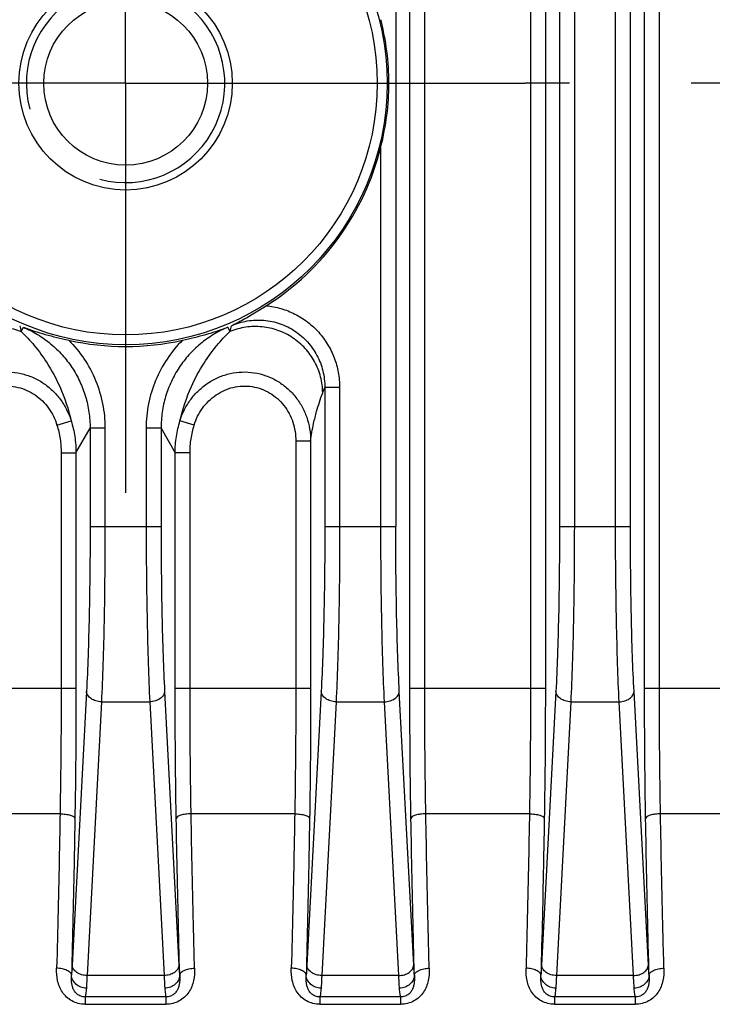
# Model space of a CAD drawing. Header units: millimetres. Extents: x 91 to 530, y 134 to 288.
# Tile 18 of 31: x 460 to 474, y 181 to 201. Entities that reach past the tile are written whole.
import ezdxf

# ---------------------------------------------------------------- set-up
doc = ezdxf.new("R2010")
doc.units = ezdxf.units.MM
doc.header["$LTSCALE"] = 32.67
doc.linetypes.add('CENTER', pattern=[0.6, 0.375, -0.075, 0.075, -0.075])
doc.layers.add('00_COMPONENTS', color=7, linetype='CONTINUOUS')
doc.layers.add('03_ALL_AXES', color=7, linetype='CONTINUOUS')

msp = doc.modelspace()

# ---------------------------------------------------------------- linework, layer by layer
at = {"layer": '00_COMPONENTS', "color": 4}
for p, q in [((467.669, 187.518), (467.669, 257.899)), ((467.969, 187.518), (467.969, 257.899)), ((470.101, 257.899), (470.101, 187.518)), ((470.4, 257.899), (470.4, 187.518)), ((472.399, 187.518), (472.399, 257.899)), ((472.699, 187.518), (472.699, 257.899)), ((467.385, 254.637), (467.385, 190.779)), ((470.685, 254.637), (470.685, 190.779)), ((470.984, 254.637), (470.984, 190.779)), ((471.815, 190.779), (471.815, 254.637)), ((472.115, 190.779), (472.115, 254.637)), ((467.085, 190.779), (467.085, 198.427)), ((459.836, 194.708), (459.88, 194.792)), ((463.999, 194.792), (464.043, 194.708)), ((466.254, 193.581), (465.955, 193.581)), ((465.955, 193.581), (465.955, 190.779)), ((466.254, 193.581), (466.254, 190.779)), ((460.557, 192.82), (460.843, 192.908)), ((463.322, 192.82), (463.036, 192.908)), ((460.94, 192.262), (461.225, 192.761)), ((461.225, 192.761), (461.225, 190.779)), ((461.524, 192.761), (461.225, 192.761)), ((461.524, 192.761), (461.524, 190.779)), ((462.355, 192.761), (462.355, 190.779)), ((462.655, 192.761), (462.355, 192.761)), ((462.655, 192.761), (462.655, 190.779)), ((462.655, 192.761), (462.939, 192.262)), ((465.371, 192.503), (465.67, 192.503)), ((465.371, 192.503), (465.371, 187.518)), ((465.67, 192.503), (465.67, 187.518)), ((460.641, 192.262), (460.641, 187.518)), ((460.641, 192.262), (460.94, 192.262)), ((460.94, 192.262), (460.94, 187.518)), ((463.239, 192.262), (462.939, 192.262)), ((462.939, 187.518), (462.939, 192.262)), ((463.239, 187.518), (463.239, 192.262)), ((461.225, 190.779), (462.655, 190.779)), ((465.955, 190.779), (467.385, 190.779)), ((470.685, 190.779), (472.115, 190.779)), ((458.209, 187.518), (460.94, 187.518)), ((462.939, 187.518), (465.67, 187.518)), ((467.669, 187.518), (470.4, 187.518)), ((472.399, 187.518), (475.13, 187.518)), ((461.153, 187.456), (460.864, 181.94)), ((462.727, 187.456), (463.016, 181.94)), ((465.883, 187.456), (465.594, 181.94)), ((467.746, 181.94), (467.457, 187.456)), ((470.613, 187.456), (470.324, 181.94)), ((472.476, 181.94), (472.187, 187.456)), ((461.452, 187.244), (461.163, 181.728)), ((461.452, 187.244), (462.427, 187.244)), ((462.427, 187.244), (462.716, 181.728)), ((466.182, 187.244), (465.893, 181.728)), ((466.182, 187.244), (467.157, 187.244)), ((467.446, 181.728), (467.157, 187.244)), ((470.912, 187.244), (470.623, 181.728)), ((470.912, 187.244), (471.887, 187.244)), ((472.176, 181.728), (471.887, 187.244)), ((460.619, 184.989), (458.531, 184.989)), ((465.349, 184.989), (463.261, 184.989)), ((470.079, 184.989), (467.991, 184.989)), ((474.809, 184.989), (472.721, 184.989)), ((462.716, 181.728), (461.163, 181.728)), ((467.446, 181.728), (465.893, 181.728)), ((472.176, 181.728), (470.623, 181.728)), ((462.753, 181.3), (461.126, 181.3)), ((461.126, 181.3), (461.126, 181.15)), ((461.126, 181.15), (462.753, 181.15)), ((462.753, 181.3), (462.753, 181.15)), ((467.483, 181.3), (465.856, 181.3)), ((465.856, 181.3), (465.856, 181.15)), ((465.856, 181.15), (467.483, 181.15)), ((467.483, 181.3), (467.483, 181.15)), ((472.213, 181.3), (470.586, 181.3)), ((470.586, 181.3), (470.586, 181.15)), ((470.586, 181.15), (472.213, 181.15)), ((472.213, 181.3), (472.213, 181.15))]:
    msp.add_line(p, q, dxfattribs=at)
for radius in [5.269, 5.07]:
    msp.add_circle((461.94, 199.708), radius, dxfattribs=at)
at = {"layer": '00_COMPONENTS', "color": 7}
for radius in [2.15, 1.65]:
    msp.add_circle((461.94, 199.708), radius, dxfattribs=at)
at = {"layer": '00_COMPONENTS', "color": 4}
for centre, radius, start, end in [((461.94, 199.708), 2, 255, 195), ((480.067, 200.058), 20.926, 194.4852, 194.8128), ((443.725, 200.08), 21.017, 345.1879, 345.5141), ((432.588, 206.305), 35.711, 338.9358, 339.1268)]:
    msp.add_arc(centre, radius, start, end, dxfattribs=at)
at = {"layer": '00_COMPONENTS', "color": 7}
for start, end in [(302.3133, 346.0119), (257.5118, 282.4882)]:
    msp.add_arc((461.94, 199.708), 5.303, start, end, dxfattribs=at)
for points, knots in [([(467.085, 198.427), (467.137, 198.636), (467.219, 199.061), (467.262, 199.708), (467.219, 200.356), (467.137, 200.781), (467.085, 200.99)], [0, 0, 0, 0, 0.249994, 0.5, 0.750006, 1, 1, 1, 1]), ([(464.074, 194.823), (464.131, 194.852), (464.276, 194.928), (464.51, 195.062), (464.685, 195.17), (464.774, 195.227)], [0, 0, 0, 0, 0.237681, 0.607871, 1, 1, 1, 1]), ([(459.88, 194.792), (460.025, 194.739), (460.327, 194.642), (460.635, 194.566), (460.793, 194.531)], [0, 0, 0, 0, 0.487045, 1, 1, 1, 1]), ([(463.086, 194.531), (463.245, 194.566), (463.553, 194.642), (463.855, 194.739), (463.999, 194.792)], [0, 0, 0, 0, 0.512955, 1, 1, 1, 1])]:
    msp.add_open_spline(points, degree=3, knots=knots, dxfattribs=at)
at = {"layer": '00_COMPONENTS', "color": 4}
for points, knots in [([(464.774, 195.227), (464.875, 195.217), (465.074, 195.179), (465.358, 195.066), (465.616, 194.904), (465.839, 194.697), (466.02, 194.452), (466.154, 194.178), (466.236, 193.885), (466.254, 193.682), (466.254, 193.581)], [0, 0, 0, 0, 0.124997, 0.249993, 0.37499, 0.499988, 0.624988, 0.74999, 0.874994, 1, 1, 1, 1]), ([(464.074, 194.823), (464.176, 194.868), (464.391, 194.933), (464.728, 194.947), (465.058, 194.877), (465.36, 194.727), (465.615, 194.507), (465.809, 194.231), (465.928, 193.916), (465.955, 193.692), (465.955, 193.581)], [0, 0, 0, 0, 0.124997, 0.250001, 0.37501, 0.50002, 0.625026, 0.750025, 0.875016, 1, 1, 1, 1]), ([(457.967, 193.47), (457.968, 193.579), (457.997, 193.798), (458.119, 194.106), (458.312, 194.376), (458.565, 194.592), (458.863, 194.741), (459.188, 194.814), (459.52, 194.807), (459.735, 194.749), (459.836, 194.708)], [0, 0, 0, 0, 0.124356, 0.249012, 0.373983, 0.499208, 0.624568, 0.749912, 0.875092, 1, 1, 1, 1]), ([(459.836, 194.708), (459.929, 194.619), (460.118, 194.417), (460.384, 194.048), (460.654, 193.546), (460.79, 193.144), (460.843, 192.908)], [0, 0, 0, 0, 0.184356, 0.396258, 0.652199, 1, 1, 1, 1]), ([(459.88, 194.792), (459.979, 194.75), (460.172, 194.652), (460.435, 194.465), (460.668, 194.241), (460.866, 193.985), (461.024, 193.702), (461.139, 193.4), (461.209, 193.084), (461.225, 192.869), (461.225, 192.761)], [0, 0, 0, 0, 0.125002, 0.250004, 0.375006, 0.500007, 0.625007, 0.750005, 0.875003, 1, 1, 1, 1]), ([(463.999, 194.792), (463.9, 194.75), (463.708, 194.652), (463.444, 194.465), (463.211, 194.241), (463.013, 193.985), (462.855, 193.702), (462.74, 193.4), (462.67, 193.084), (462.655, 192.869), (462.655, 192.761)], [0, 0, 0, 0, 0.125002, 0.250004, 0.375006, 0.500007, 0.625006, 0.750005, 0.875003, 1, 1, 1, 1]), ([(463.036, 192.908), (463.09, 193.144), (463.226, 193.546), (463.495, 194.048), (463.762, 194.417), (463.95, 194.619), (464.043, 194.708)], [0, 0, 0, 0, 0.347804, 0.603743, 0.815645, 1, 1, 1, 1]), ([(465.912, 193.47), (465.911, 193.579), (465.883, 193.798), (465.761, 194.106), (465.567, 194.376), (465.314, 194.592), (465.016, 194.741), (464.692, 194.814), (464.359, 194.807), (464.145, 194.749), (464.043, 194.708)], [0, 0, 0, 0, 0.124356, 0.249012, 0.373983, 0.499208, 0.624568, 0.749912, 0.875092, 1, 1, 1, 1]), ([(460.793, 194.531), (460.909, 194.416), (461.118, 194.161), (461.35, 193.725), (461.492, 193.253), (461.524, 192.925), (461.524, 192.761)], [0, 0, 0, 0, 0.249996, 0.499995, 0.749996, 1, 1, 1, 1]), ([(463.086, 194.531), (462.971, 194.416), (462.762, 194.161), (462.53, 193.725), (462.387, 193.253), (462.355, 192.925), (462.355, 192.761)], [0, 0, 0, 0, 0.249996, 0.499995, 0.749996, 1, 1, 1, 1]), ([(458.209, 192.503), (458.21, 192.584), (458.223, 192.745), (458.284, 192.981), (458.383, 193.203), (458.519, 193.405), (458.689, 193.58), (458.888, 193.721), (459.109, 193.824), (459.346, 193.883), (459.59, 193.898), (459.832, 193.867), (460.064, 193.792), (460.279, 193.677), (460.47, 193.525), (460.631, 193.343), (460.758, 193.135), (460.819, 192.985), (460.843, 192.908)], [0, 0, 0, 0, 0.062383, 0.124813, 0.18728, 0.249776, 0.312296, 0.374835, 0.437387, 0.499946, 0.562505, 0.625058, 0.687599, 0.750124, 0.81263, 0.875112, 0.93757, 1, 1, 1, 1]), ([(463.036, 192.908), (463.06, 192.985), (463.121, 193.135), (463.249, 193.343), (463.41, 193.525), (463.601, 193.677), (463.815, 193.792), (464.048, 193.867), (464.29, 193.898), (464.533, 193.883), (464.77, 193.824), (464.991, 193.721), (465.19, 193.58), (465.36, 193.405), (465.497, 193.203), (465.596, 192.981), (465.656, 192.745), (465.67, 192.584), (465.67, 192.503)], [0, 0, 0, 0, 0.062429, 0.124886, 0.187369, 0.249874, 0.312399, 0.374939, 0.437492, 0.500051, 0.56261, 0.625162, 0.687701, 0.750222, 0.812719, 0.875185, 0.937616, 1, 1, 1, 1]), ([(458.509, 192.503), (458.509, 192.567), (458.519, 192.694), (458.563, 192.881), (458.638, 193.057), (458.743, 193.218), (458.874, 193.358), (459.029, 193.472), (459.203, 193.554), (459.389, 193.602), (459.58, 193.613), (459.771, 193.587), (459.953, 193.526), (460.12, 193.433), (460.269, 193.311), (460.393, 193.165), (460.492, 193), (460.539, 192.881), (460.557, 192.82)], [0, 0, 0, 0, 0.062518, 0.12503, 0.187536, 0.250038, 0.312535, 0.375027, 0.437516, 0.500003, 0.562491, 0.62498, 0.687472, 0.749968, 0.812469, 0.874975, 0.937485, 1, 1, 1, 1]), ([(463.322, 192.82), (463.341, 192.881), (463.388, 193), (463.486, 193.165), (463.611, 193.311), (463.759, 193.433), (463.927, 193.526), (464.109, 193.587), (464.299, 193.613), (464.491, 193.602), (464.677, 193.554), (464.85, 193.472), (465.005, 193.358), (465.137, 193.218), (465.241, 193.057), (465.316, 192.881), (465.361, 192.694), (465.371, 192.567), (465.371, 192.503)], [0, 0, 0, 0, 0.062514, 0.125024, 0.187529, 0.250029, 0.312525, 0.375017, 0.437506, 0.499993, 0.562481, 0.62497, 0.687463, 0.74996, 0.812462, 0.874969, 0.937482, 1, 1, 1, 1]), ([(465.67, 192.503), (465.684, 192.62), (465.719, 192.82), (465.799, 193.144), (465.865, 193.348), (465.912, 193.47)], [0, 0, 0, 0, 0.35541, 0.608126, 1, 1, 1, 1]), ([(460.843, 192.908), (460.875, 192.803), (460.924, 192.59), (460.94, 192.371), (460.94, 192.262)], [0, 0, 0, 0, 0.5, 1, 1, 1, 1]), ([(462.939, 192.262), (462.939, 192.371), (462.956, 192.59), (463.004, 192.803), (463.036, 192.908)], [0, 0, 0, 0, 0.499994, 1, 1, 1, 1]), ([(460.557, 192.82), (460.585, 192.73), (460.627, 192.545), (460.641, 192.356), (460.641, 192.262)], [0, 0, 0, 0, 0.499997, 1, 1, 1, 1]), ([(463.239, 192.262), (463.239, 192.356), (463.253, 192.545), (463.295, 192.73), (463.322, 192.82)], [0, 0, 0, 0, 0.499998, 1, 1, 1, 1]), ([(461.225, 190.779), (461.225, 190.474), (461.222, 189.874), (461.208, 189.003), (461.186, 188.201), (461.165, 187.693), (461.153, 187.456)], [0, 0, 0, 0, 0.275875, 0.541146, 0.785637, 1, 1, 1, 1]), ([(461.524, 190.779), (461.524, 190.454), (461.521, 189.816), (461.508, 188.89), (461.486, 188.037), (461.465, 187.496), (461.452, 187.244)], [0, 0, 0, 0, 0.275878, 0.541152, 0.785644, 1, 1, 1, 1]), ([(462.355, 190.779), (462.355, 190.454), (462.358, 189.816), (462.372, 188.89), (462.394, 188.037), (462.415, 187.496), (462.427, 187.244)], [0, 0, 0, 0, 0.275878, 0.541152, 0.785644, 1, 1, 1, 1]), ([(462.655, 190.779), (462.655, 190.474), (462.658, 189.874), (462.671, 189.003), (462.693, 188.201), (462.714, 187.693), (462.727, 187.456)], [0, 0, 0, 0, 0.275875, 0.541146, 0.785637, 1, 1, 1, 1]), ([(465.955, 190.779), (465.955, 190.474), (465.952, 189.874), (465.938, 189.003), (465.916, 188.201), (465.895, 187.693), (465.883, 187.456)], [0, 0, 0, 0, 0.275875, 0.541146, 0.785637, 1, 1, 1, 1]), ([(466.254, 190.779), (466.254, 190.454), (466.251, 189.816), (466.238, 188.89), (466.216, 188.037), (466.195, 187.496), (466.182, 187.244)], [0, 0, 0, 0, 0.275878, 0.541152, 0.785644, 1, 1, 1, 1]), ([(467.157, 187.244), (467.145, 187.496), (467.124, 188.037), (467.102, 188.89), (467.088, 189.816), (467.085, 190.454), (467.085, 190.779)], [0, 0, 0, 0, 0.214355, 0.458847, 0.724121, 1, 1, 1, 1]), ([(467.457, 187.456), (467.444, 187.693), (467.423, 188.201), (467.401, 189.003), (467.388, 189.874), (467.385, 190.474), (467.385, 190.779)], [0, 0, 0, 0, 0.214362, 0.458852, 0.724124, 1, 1, 1, 1]), ([(470.685, 190.779), (470.685, 190.474), (470.682, 189.874), (470.668, 189.003), (470.646, 188.201), (470.625, 187.693), (470.613, 187.456)], [0, 0, 0, 0, 0.275875, 0.541146, 0.785637, 1, 1, 1, 1]), ([(470.984, 190.779), (470.984, 190.454), (470.981, 189.816), (470.968, 188.89), (470.946, 188.037), (470.925, 187.496), (470.912, 187.244)], [0, 0, 0, 0, 0.275878, 0.541152, 0.785644, 1, 1, 1, 1]), ([(471.887, 187.244), (471.875, 187.496), (471.854, 188.037), (471.832, 188.89), (471.818, 189.816), (471.815, 190.454), (471.815, 190.779)], [0, 0, 0, 0, 0.214355, 0.458847, 0.724121, 1, 1, 1, 1]), ([(472.187, 187.456), (472.174, 187.693), (472.153, 188.201), (472.131, 189.003), (472.118, 189.874), (472.115, 190.474), (472.115, 190.779)], [0, 0, 0, 0, 0.214362, 0.458852, 0.724124, 1, 1, 1, 1]), ([(460.641, 187.518), (460.641, 187.304), (460.639, 186.461), (460.63, 185.618), (460.619, 184.989)], [0, 0, 0, 0, 0.253882, 1, 1, 1, 1]), ([(460.94, 187.518), (460.94, 187.296), (460.938, 186.422), (460.93, 185.548), (460.918, 184.897)], [0, 0, 0, 0, 0.253882, 1, 1, 1, 1]), ([(462.961, 184.897), (462.957, 185.11), (462.945, 185.984), (462.939, 186.858), (462.939, 187.518)], [0, 0, 0, 0, 0.244581, 1, 1, 1, 1]), ([(463.261, 184.989), (463.257, 185.195), (463.244, 186.038), (463.239, 186.881), (463.239, 187.518)], [0, 0, 0, 0, 0.244581, 1, 1, 1, 1]), ([(465.371, 187.518), (465.371, 187.304), (465.369, 186.461), (465.36, 185.618), (465.349, 184.989)], [0, 0, 0, 0, 0.253882, 1, 1, 1, 1]), ([(465.67, 187.518), (465.67, 187.296), (465.668, 186.422), (465.66, 185.548), (465.648, 184.897)], [0, 0, 0, 0, 0.253882, 1, 1, 1, 1]), ([(467.691, 184.897), (467.687, 185.11), (467.675, 185.984), (467.669, 186.858), (467.669, 187.518)], [0, 0, 0, 0, 0.244581, 1, 1, 1, 1]), ([(467.991, 184.989), (467.987, 185.195), (467.974, 186.038), (467.969, 186.881), (467.969, 187.518)], [0, 0, 0, 0, 0.244581, 1, 1, 1, 1]), ([(470.101, 187.518), (470.101, 187.304), (470.099, 186.461), (470.09, 185.618), (470.079, 184.989)], [0, 0, 0, 0, 0.253882, 1, 1, 1, 1]), ([(470.4, 187.518), (470.4, 187.296), (470.398, 186.422), (470.39, 185.548), (470.378, 184.897)], [0, 0, 0, 0, 0.253882, 1, 1, 1, 1]), ([(472.421, 184.897), (472.417, 185.11), (472.405, 185.984), (472.399, 186.858), (472.399, 187.518)], [0, 0, 0, 0, 0.244581, 1, 1, 1, 1]), ([(472.721, 184.989), (472.717, 185.195), (472.704, 186.038), (472.699, 186.881), (472.699, 187.518)], [0, 0, 0, 0, 0.244581, 1, 1, 1, 1]), ([(461.452, 187.244), (461.414, 187.245), (461.341, 187.257), (461.258, 187.295), (461.207, 187.339), (461.178, 187.375), (461.159, 187.414), (461.153, 187.442), (461.153, 187.456)], [0, 0, 0, 0, 0.284611, 0.551437, 0.674273, 0.789113, 0.896925, 1, 1, 1, 1]), ([(462.727, 187.456), (462.726, 187.442), (462.721, 187.414), (462.702, 187.375), (462.673, 187.339), (462.621, 187.295), (462.539, 187.257), (462.465, 187.245), (462.427, 187.244)], [0, 0, 0, 0, 0.103075, 0.210887, 0.325727, 0.448563, 0.715389, 1, 1, 1, 1]), ([(466.182, 187.244), (466.144, 187.245), (466.071, 187.257), (465.988, 187.295), (465.937, 187.339), (465.908, 187.375), (465.889, 187.414), (465.883, 187.442), (465.883, 187.456)], [0, 0, 0, 0, 0.284611, 0.551437, 0.674273, 0.789113, 0.896925, 1, 1, 1, 1]), ([(467.157, 187.244), (467.195, 187.245), (467.269, 187.257), (467.351, 187.295), (467.403, 187.339), (467.432, 187.375), (467.451, 187.414), (467.456, 187.442), (467.457, 187.456)], [0, 0, 0, 0, 0.284611, 0.551437, 0.674273, 0.789113, 0.896925, 1, 1, 1, 1]), ([(470.912, 187.244), (470.874, 187.245), (470.801, 187.257), (470.718, 187.295), (470.667, 187.339), (470.638, 187.375), (470.619, 187.414), (470.613, 187.442), (470.613, 187.456)], [0, 0, 0, 0, 0.284611, 0.551437, 0.674273, 0.789113, 0.896925, 1, 1, 1, 1]), ([(471.887, 187.244), (471.925, 187.245), (471.999, 187.257), (472.081, 187.295), (472.133, 187.339), (472.162, 187.375), (472.181, 187.414), (472.186, 187.442), (472.187, 187.456)], [0, 0, 0, 0, 0.284611, 0.551437, 0.674273, 0.789113, 0.896925, 1, 1, 1, 1]), ([(460.619, 184.989), (460.614, 184.723), (460.595, 183.685), (460.571, 182.648), (460.55, 181.876)], [0, 0, 0, 0, 0.256123, 1, 1, 1, 1]), ([(460.619, 184.989), (460.656, 184.988), (460.71, 184.985), (460.779, 184.973), (460.824, 184.962), (460.861, 184.948), (460.895, 184.931), (460.916, 184.911), (460.918, 184.897)], [0, 0, 0, 0, 0.343153, 0.501123, 0.643299, 0.765705, 0.865748, 1, 1, 1, 1]), ([(463.261, 184.989), (463.223, 184.988), (463.169, 184.985), (463.1, 184.973), (463.056, 184.962), (463.018, 184.948), (462.985, 184.931), (462.963, 184.911), (462.961, 184.897)], [0, 0, 0, 0, 0.343153, 0.501123, 0.643299, 0.765705, 0.865748, 1, 1, 1, 1]), ([(463.329, 181.876), (463.323, 182.129), (463.296, 183.166), (463.274, 184.204), (463.261, 184.989)], [0, 0, 0, 0, 0.243468, 1, 1, 1, 1]), ([(465.349, 184.989), (465.344, 184.723), (465.325, 183.685), (465.301, 182.648), (465.28, 181.876)], [0, 0, 0, 0, 0.256123, 1, 1, 1, 1]), ([(465.349, 184.989), (465.386, 184.988), (465.44, 184.985), (465.509, 184.973), (465.554, 184.962), (465.591, 184.948), (465.625, 184.931), (465.646, 184.911), (465.648, 184.897)], [0, 0, 0, 0, 0.343153, 0.501123, 0.643299, 0.765705, 0.865748, 1, 1, 1, 1]), ([(467.991, 184.989), (467.953, 184.988), (467.899, 184.985), (467.83, 184.973), (467.786, 184.962), (467.748, 184.948), (467.715, 184.931), (467.693, 184.911), (467.691, 184.897)], [0, 0, 0, 0, 0.343153, 0.501123, 0.643299, 0.765705, 0.865748, 1, 1, 1, 1]), ([(468.059, 181.876), (468.053, 182.129), (468.026, 183.166), (468.004, 184.204), (467.991, 184.989)], [0, 0, 0, 0, 0.243468, 1, 1, 1, 1]), ([(470.079, 184.989), (470.074, 184.723), (470.055, 183.685), (470.031, 182.648), (470.01, 181.876)], [0, 0, 0, 0, 0.256123, 1, 1, 1, 1]), ([(470.079, 184.989), (470.116, 184.988), (470.17, 184.985), (470.239, 184.973), (470.284, 184.962), (470.321, 184.948), (470.355, 184.931), (470.376, 184.911), (470.378, 184.897)], [0, 0, 0, 0, 0.343153, 0.501123, 0.643299, 0.765705, 0.865748, 1, 1, 1, 1]), ([(472.721, 184.989), (472.683, 184.988), (472.629, 184.985), (472.56, 184.973), (472.516, 184.962), (472.478, 184.948), (472.445, 184.931), (472.423, 184.911), (472.421, 184.897)], [0, 0, 0, 0, 0.343153, 0.501123, 0.643299, 0.765705, 0.865748, 1, 1, 1, 1]), ([(472.789, 181.876), (472.783, 182.129), (472.756, 183.166), (472.734, 184.204), (472.721, 184.989)], [0, 0, 0, 0, 0.243468, 1, 1, 1, 1]), ([(460.918, 184.897), (460.914, 184.627), (460.895, 183.574), (460.871, 182.521), (460.85, 181.739)], [0, 0, 0, 0, 0.256123, 1, 1, 1, 1]), ([(463.03, 181.739), (463.023, 181.995), (462.996, 183.047), (462.975, 184.1), (462.961, 184.897)], [0, 0, 0, 0, 0.243468, 1, 1, 1, 1]), ([(465.648, 184.897), (465.644, 184.627), (465.625, 183.574), (465.601, 182.521), (465.58, 181.739)], [0, 0, 0, 0, 0.256123, 1, 1, 1, 1]), ([(467.76, 181.739), (467.753, 181.995), (467.726, 183.047), (467.705, 184.1), (467.691, 184.897)], [0, 0, 0, 0, 0.243468, 1, 1, 1, 1]), ([(470.378, 184.897), (470.374, 184.627), (470.355, 183.574), (470.331, 182.521), (470.31, 181.739)], [0, 0, 0, 0, 0.256123, 1, 1, 1, 1]), ([(472.49, 181.739), (472.483, 181.995), (472.456, 183.047), (472.435, 184.1), (472.421, 184.897)], [0, 0, 0, 0, 0.243468, 1, 1, 1, 1]), ([(460.864, 181.94), (460.863, 181.921), (460.859, 181.854), (460.854, 181.787), (460.85, 181.739)], [0, 0, 0, 0, 0.284216, 1, 1, 1, 1]), ([(461.163, 181.728), (461.125, 181.729), (461.052, 181.741), (460.969, 181.78), (460.917, 181.823), (460.889, 181.859), (460.87, 181.899), (460.864, 181.927), (460.864, 181.94)], [0, 0, 0, 0, 0.284611, 0.551437, 0.674273, 0.789113, 0.896925, 1, 1, 1, 1]), ([(463.016, 181.94), (463.015, 181.927), (463.01, 181.899), (462.991, 181.859), (462.962, 181.823), (462.91, 181.78), (462.828, 181.741), (462.754, 181.729), (462.716, 181.728)], [0, 0, 0, 0, 0.103075, 0.210887, 0.325727, 0.448563, 0.715389, 1, 1, 1, 1]), ([(463.016, 181.94), (463.017, 181.921), (463.021, 181.854), (463.025, 181.787), (463.03, 181.739)], [0, 0, 0, 0, 0.284215, 1, 1, 1, 1]), ([(465.594, 181.94), (465.593, 181.921), (465.589, 181.854), (465.584, 181.787), (465.58, 181.739)], [0, 0, 0, 0, 0.284216, 1, 1, 1, 1]), ([(465.893, 181.728), (465.855, 181.729), (465.782, 181.741), (465.699, 181.78), (465.647, 181.823), (465.619, 181.859), (465.6, 181.899), (465.594, 181.927), (465.594, 181.94)], [0, 0, 0, 0, 0.284611, 0.551437, 0.674273, 0.789113, 0.896925, 1, 1, 1, 1]), ([(467.446, 181.728), (467.484, 181.729), (467.558, 181.741), (467.64, 181.78), (467.692, 181.823), (467.721, 181.859), (467.74, 181.899), (467.745, 181.927), (467.746, 181.94)], [0, 0, 0, 0, 0.284611, 0.551437, 0.674273, 0.789113, 0.896925, 1, 1, 1, 1]), ([(467.76, 181.739), (467.759, 181.753), (467.753, 181.82), (467.749, 181.888), (467.746, 181.94)], [0, 0, 0, 0, 0.214592, 1, 1, 1, 1]), ([(470.324, 181.94), (470.323, 181.921), (470.319, 181.854), (470.314, 181.787), (470.31, 181.739)], [0, 0, 0, 0, 0.284216, 1, 1, 1, 1]), ([(470.623, 181.728), (470.585, 181.729), (470.512, 181.741), (470.429, 181.78), (470.377, 181.823), (470.349, 181.859), (470.33, 181.899), (470.324, 181.927), (470.324, 181.94)], [0, 0, 0, 0, 0.284611, 0.551437, 0.674273, 0.789113, 0.896925, 1, 1, 1, 1]), ([(472.176, 181.728), (472.214, 181.729), (472.288, 181.741), (472.37, 181.78), (472.422, 181.823), (472.451, 181.859), (472.47, 181.899), (472.475, 181.927), (472.476, 181.94)], [0, 0, 0, 0, 0.284611, 0.551437, 0.674273, 0.789113, 0.896925, 1, 1, 1, 1]), ([(472.49, 181.739), (472.489, 181.753), (472.483, 181.82), (472.479, 181.888), (472.476, 181.94)], [0, 0, 0, 0, 0.214592, 1, 1, 1, 1]), ([(461.126, 181.15), (461.079, 181.15), (460.986, 181.161), (460.857, 181.212), (460.748, 181.291), (460.663, 181.392), (460.603, 181.505), (460.555, 181.666), (460.548, 181.793), (460.55, 181.876)], [0, 0, 0, 0, 0.134414, 0.266388, 0.394544, 0.518938, 0.640591, 0.760769, 1, 1, 1, 1]), ([(460.85, 181.739), (460.849, 181.748), (460.842, 181.767), (460.823, 181.792), (460.793, 181.815), (460.756, 181.835), (460.711, 181.852), (460.642, 181.869), (460.587, 181.875), (460.55, 181.876)], [0, 0, 0, 0, 0.077791, 0.166955, 0.271884, 0.393501, 0.530433, 0.679835, 1, 1, 1, 1]), ([(463.329, 181.876), (463.332, 181.793), (463.325, 181.666), (463.276, 181.505), (463.216, 181.392), (463.131, 181.291), (463.022, 181.212), (462.893, 181.161), (462.8, 181.15), (462.753, 181.15)], [0, 0, 0, 0, 0.239231, 0.359409, 0.481062, 0.605456, 0.733613, 0.865587, 1, 1, 1, 1]), ([(463.03, 181.739), (463.031, 181.748), (463.037, 181.767), (463.057, 181.792), (463.086, 181.815), (463.124, 181.835), (463.168, 181.852), (463.237, 181.869), (463.292, 181.875), (463.329, 181.876)], [0, 0, 0, 0, 0.07779, 0.166953, 0.271882, 0.393499, 0.530432, 0.679834, 1, 1, 1, 1]), ([(465.856, 181.15), (465.809, 181.15), (465.716, 181.161), (465.587, 181.212), (465.478, 181.291), (465.393, 181.392), (465.333, 181.505), (465.285, 181.666), (465.278, 181.793), (465.28, 181.876)], [0, 0, 0, 0, 0.134414, 0.266388, 0.394544, 0.518938, 0.640591, 0.760769, 1, 1, 1, 1]), ([(465.58, 181.739), (465.579, 181.748), (465.572, 181.767), (465.553, 181.792), (465.523, 181.815), (465.486, 181.835), (465.441, 181.852), (465.372, 181.869), (465.317, 181.875), (465.28, 181.876)], [0, 0, 0, 0, 0.077791, 0.166955, 0.271884, 0.393501, 0.530433, 0.679835, 1, 1, 1, 1]), ([(468.059, 181.876), (468.062, 181.793), (468.055, 181.666), (468.006, 181.505), (467.946, 181.392), (467.861, 181.291), (467.752, 181.212), (467.623, 181.161), (467.53, 181.15), (467.483, 181.15)], [0, 0, 0, 0, 0.239231, 0.359409, 0.481062, 0.605456, 0.733613, 0.865587, 1, 1, 1, 1]), ([(467.76, 181.739), (467.761, 181.748), (467.767, 181.767), (467.787, 181.792), (467.816, 181.815), (467.854, 181.835), (467.898, 181.852), (467.967, 181.869), (468.022, 181.875), (468.059, 181.876)], [0, 0, 0, 0, 0.07779, 0.166953, 0.271882, 0.393499, 0.530432, 0.679834, 1, 1, 1, 1]), ([(470.586, 181.15), (470.539, 181.15), (470.446, 181.161), (470.317, 181.212), (470.208, 181.291), (470.123, 181.392), (470.063, 181.505), (470.015, 181.666), (470.008, 181.793), (470.01, 181.876)], [0, 0, 0, 0, 0.134414, 0.266388, 0.394544, 0.518938, 0.640591, 0.760769, 1, 1, 1, 1]), ([(470.31, 181.739), (470.309, 181.748), (470.302, 181.767), (470.283, 181.792), (470.253, 181.815), (470.216, 181.835), (470.171, 181.852), (470.102, 181.869), (470.047, 181.875), (470.01, 181.876)], [0, 0, 0, 0, 0.077791, 0.166955, 0.271884, 0.393501, 0.530433, 0.679835, 1, 1, 1, 1]), ([(472.789, 181.876), (472.792, 181.793), (472.785, 181.666), (472.736, 181.505), (472.676, 181.392), (472.591, 181.291), (472.482, 181.212), (472.353, 181.161), (472.26, 181.15), (472.213, 181.15)], [0, 0, 0, 0, 0.239231, 0.35941, 0.481062, 0.605456, 0.733613, 0.865587, 1, 1, 1, 1]), ([(472.49, 181.739), (472.491, 181.748), (472.497, 181.767), (472.517, 181.792), (472.546, 181.815), (472.584, 181.835), (472.628, 181.852), (472.697, 181.869), (472.752, 181.875), (472.789, 181.876)], [0, 0, 0, 0, 0.07779, 0.166953, 0.271882, 0.393499, 0.530432, 0.679834, 1, 1, 1, 1]), ([(461.126, 181.3), (461.096, 181.299), (461.037, 181.309), (460.963, 181.351), (460.911, 181.409), (460.878, 181.472), (460.859, 181.538), (460.847, 181.627), (460.847, 181.694), (460.85, 181.739)], [0, 0, 0, 0, 0.15442, 0.29688, 0.425338, 0.544514, 0.659048, 0.772022, 1, 1, 1, 1]), ([(461.149, 181.476), (461.111, 181.477), (461.035, 181.491), (460.937, 181.549), (460.879, 181.621), (460.855, 181.687), (460.85, 181.722), (460.85, 181.739)], [0, 0, 0, 0, 0.263476, 0.520183, 0.764802, 0.883354, 1, 1, 1, 1]), ([(461.163, 181.728), (461.162, 181.704), (461.158, 181.62), (461.154, 181.536), (461.149, 181.476)], [0, 0, 0, 0, 0.284292, 1, 1, 1, 1]), ([(462.716, 181.728), (462.717, 181.704), (462.721, 181.62), (462.726, 181.536), (462.73, 181.476)], [0, 0, 0, 0, 0.284291, 1, 1, 1, 1]), ([(463.03, 181.739), (463.029, 181.722), (463.025, 181.687), (463, 181.621), (462.943, 181.549), (462.845, 181.491), (462.769, 181.477), (462.73, 181.476)], [0, 0, 0, 0, 0.116646, 0.235198, 0.479817, 0.736524, 1, 1, 1, 1]), ([(463.03, 181.739), (463.032, 181.694), (463.033, 181.627), (463.021, 181.538), (463.002, 181.472), (462.969, 181.409), (462.916, 181.351), (462.842, 181.309), (462.784, 181.299), (462.753, 181.3)], [0, 0, 0, 0, 0.227977, 0.340952, 0.455486, 0.574662, 0.70312, 0.845581, 1, 1, 1, 1]), ([(465.856, 181.3), (465.826, 181.299), (465.767, 181.309), (465.693, 181.351), (465.641, 181.409), (465.608, 181.472), (465.589, 181.538), (465.577, 181.627), (465.577, 181.694), (465.58, 181.739)], [0, 0, 0, 0, 0.15442, 0.29688, 0.425338, 0.544514, 0.659048, 0.772022, 1, 1, 1, 1]), ([(465.879, 181.476), (465.841, 181.477), (465.765, 181.491), (465.667, 181.549), (465.609, 181.621), (465.585, 181.687), (465.58, 181.722), (465.58, 181.739)], [0, 0, 0, 0, 0.263476, 0.520183, 0.764802, 0.883354, 1, 1, 1, 1]), ([(465.893, 181.728), (465.892, 181.704), (465.888, 181.62), (465.884, 181.536), (465.879, 181.476)], [0, 0, 0, 0, 0.284292, 1, 1, 1, 1]), ([(467.46, 181.476), (467.459, 181.494), (467.453, 181.578), (467.449, 181.662), (467.446, 181.728)], [0, 0, 0, 0, 0.2145, 1, 1, 1, 1]), ([(467.76, 181.739), (467.759, 181.722), (467.755, 181.687), (467.73, 181.621), (467.673, 181.549), (467.575, 181.491), (467.499, 181.477), (467.46, 181.476)], [0, 0, 0, 0, 0.116646, 0.235198, 0.479817, 0.736524, 1, 1, 1, 1]), ([(467.76, 181.739), (467.762, 181.694), (467.763, 181.627), (467.751, 181.538), (467.732, 181.472), (467.699, 181.409), (467.646, 181.351), (467.572, 181.309), (467.514, 181.299), (467.483, 181.3)], [0, 0, 0, 0, 0.227977, 0.340952, 0.455486, 0.574661, 0.703122, 0.845581, 1, 1, 1, 1]), ([(470.586, 181.3), (470.556, 181.299), (470.497, 181.309), (470.423, 181.351), (470.371, 181.409), (470.338, 181.472), (470.319, 181.538), (470.307, 181.627), (470.307, 181.694), (470.31, 181.739)], [0, 0, 0, 0, 0.15442, 0.29688, 0.425338, 0.544514, 0.659048, 0.772022, 1, 1, 1, 1]), ([(470.609, 181.476), (470.571, 181.477), (470.495, 181.491), (470.397, 181.549), (470.339, 181.621), (470.315, 181.687), (470.31, 181.722), (470.31, 181.739)], [0, 0, 0, 0, 0.263476, 0.520183, 0.764802, 0.883354, 1, 1, 1, 1]), ([(470.623, 181.728), (470.622, 181.704), (470.618, 181.62), (470.614, 181.536), (470.609, 181.476)], [0, 0, 0, 0, 0.284292, 1, 1, 1, 1]), ([(472.19, 181.476), (472.189, 181.494), (472.183, 181.578), (472.179, 181.662), (472.176, 181.728)], [0, 0, 0, 0, 0.2145, 1, 1, 1, 1]), ([(472.49, 181.739), (472.489, 181.722), (472.485, 181.687), (472.46, 181.621), (472.403, 181.549), (472.305, 181.491), (472.229, 181.477), (472.19, 181.476)], [0, 0, 0, 0, 0.116646, 0.235198, 0.479817, 0.736524, 1, 1, 1, 1]), ([(472.49, 181.739), (472.492, 181.694), (472.493, 181.627), (472.481, 181.538), (472.462, 181.472), (472.429, 181.409), (472.376, 181.351), (472.302, 181.309), (472.244, 181.299), (472.213, 181.3)], [0, 0, 0, 0, 0.227978, 0.340952, 0.455487, 0.574661, 0.703122, 0.845582, 1, 1, 1, 1]), ([(461.149, 181.476), (461.148, 181.455), (461.144, 181.416), (461.139, 181.366), (461.133, 181.328), (461.129, 181.307), (461.126, 181.3)], [0, 0, 0, 0, 0.359171, 0.646923, 0.860917, 1, 1, 1, 1]), ([(462.73, 181.476), (462.732, 181.455), (462.735, 181.416), (462.741, 181.366), (462.746, 181.328), (462.751, 181.307), (462.753, 181.3)], [0, 0, 0, 0, 0.359171, 0.646923, 0.860917, 1, 1, 1, 1]), ([(465.879, 181.476), (465.878, 181.455), (465.874, 181.416), (465.869, 181.366), (465.863, 181.328), (465.859, 181.307), (465.856, 181.3)], [0, 0, 0, 0, 0.359171, 0.646923, 0.860917, 1, 1, 1, 1]), ([(467.483, 181.3), (467.481, 181.307), (467.476, 181.328), (467.471, 181.366), (467.465, 181.416), (467.462, 181.455), (467.46, 181.476)], [0, 0, 0, 0, 0.139087, 0.353089, 0.640844, 1, 1, 1, 1]), ([(470.609, 181.476), (470.608, 181.455), (470.604, 181.416), (470.599, 181.366), (470.593, 181.328), (470.589, 181.307), (470.586, 181.3)], [0, 0, 0, 0, 0.359171, 0.646923, 0.860917, 1, 1, 1, 1]), ([(472.213, 181.3), (472.211, 181.307), (472.206, 181.328), (472.201, 181.366), (472.195, 181.416), (472.192, 181.455), (472.19, 181.476)], [0, 0, 0, 0, 0.139087, 0.353089, 0.640844, 1, 1, 1, 1])]:
    msp.add_open_spline(points, degree=3, knots=knots, dxfattribs=at)
at = {"layer": '03_ALL_AXES', "color": 1, "linetype": 'CENTER'}
for p, q in [((461.94, 199.708), (461.94, 206.306)), ((461.94, 199.708), (453.69, 199.708)), ((461.94, 199.708), (461.94, 191.458)), ((461.94, 199.708), (469.996, 199.708)), ((485.59, 199.708), (469.996, 199.708))]:
    msp.add_line(p, q, dxfattribs=at)

doc.saveas('drawing.dxf')
